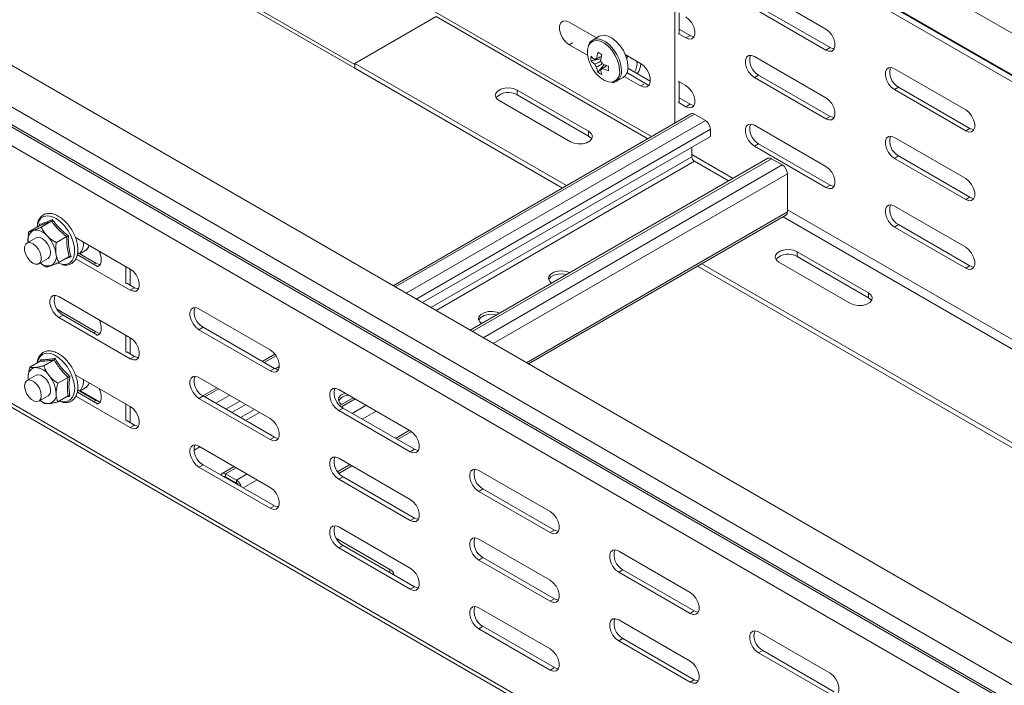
# Model space of a CAD drawing. Header units: millimetres. Extents: x -6 to 5206, y -8403 to -276.
# Tile 17 of 65: x 2091 to 2340, y -7291 to -7123. Entities that reach past the tile are written whole.
import ezdxf

# ---------------------------------------------------------------- set-up
doc = ezdxf.new("R2010")
doc.units = ezdxf.units.MM

msp = doc.modelspace()

# ---------------------------------------------------------------- linework, layer by layer
at = {"color": 7, "linetype": 'Continuous', "lineweight": 15}
for p, q in [((2583.27, -7265.95), (2196.49, -7042.66)), ((2191.94, -7050.54), (2578.73, -7273.83)), ((2582.83, -7276.38), (2196.05, -7053.09)), ((2583.08, -7276.53), (2196.29, -7053.25)), ((2583.95, -7278.56), (2197.16, -7055.27)), ((2067.94, -7073.13), (2175.6, -7135.28)), ((2068.79, -7072.64), (2175.6, -7134.3)), ((2250.49, -7152.55), (2115, -7074.34)), ((2256.42, -7093.11), (2256.42, -7149.13)), ((2294.57, -7125.38), (2276.54, -7114.97)), ((2449.88, -7342.95), (2063.09, -7119.67)), ((2257.48, -7121.32), (2257.48, -7126.38)), ((2276.54, -7120.27), (2294.57, -7130.68)), ((2295.63, -7130.07), (2277.6, -7119.66)), ((2175.6, -7134.06), (2196.1, -7122.22)), ((2236.63, -7127.61), (2229.73, -7123.63)), ((2257.27, -7126.5), (2259.21, -7127.62)), ((2260.27, -7127.01), (2257.48, -7125.4)), ((2445.13, -7350.7), (2058.34, -7127.41)), ((2237.33, -7127.21), (2235.69, -7128.16)), ((2260.27, -7127.01), (2259.21, -7127.62)), ((2229.73, -7129.34), (2234.36, -7132.01)), ((2295.63, -7130.07), (2294.57, -7130.68)), ((2444.76, -7355.54), (2057.97, -7132.25)), ((2445, -7355.1), (2058.21, -7131.82)), ((2229.06, -7164.92), (2175.6, -7134.06)), ((2175.6, -7135.28), (2175.6, -7134.06)), ((2235.26, -7133.39), (2237.73, -7132.91)), ((2247.76, -7134.04), (2243.9, -7131.81)), ((2294.57, -7142.73), (2276.54, -7132.32)), ((2443.64, -7359.62), (2056.8, -7136.3)), ((2175.6, -7135.28), (2175.6, -7134.3)), ((2228, -7165.54), (2175.6, -7135.28)), ((2236.94, -7136.3), (2238.6, -7134.4)), ((2237.66, -7135.62), (2237.92, -7135.44)), ((2244.32, -7136.38), (2249.88, -7139.59)), ((2250.22, -7138.56), (2244.56, -7135.29)), ((2329.92, -7145.79), (2311.89, -7135.38)), ((2241.69, -7138.55), (2243.33, -7137.6)), ((2243.65, -7137.38), (2247.76, -7139.75)), ((2259.21, -7139.67), (2257.27, -7138.55)), ((2257.48, -7138.67), (2257.48, -7143.73)), ((2277.6, -7137.01), (2276.54, -7137.63)), ((2276.54, -7137.63), (2294.57, -7148.03)), ((2295.63, -7147.42), (2277.6, -7137.01)), ((2216.61, -7140.79), (2234.64, -7151.2)), ((2216.61, -7142.02), (2216.61, -7140.79)), ((2312.95, -7140.07), (2311.89, -7140.68)), ((2311.89, -7140.68), (2329.92, -7151.09)), ((2330.98, -7150.48), (2312.95, -7140.07)), ((2230.05, -7153.86), (2212.01, -7143.45)), ((2234.64, -7152.43), (2216.61, -7142.02)), ((2257.27, -7143.85), (2259.21, -7144.98)), ((2260.27, -7144.36), (2257.48, -7142.75)), ((2260.27, -7144.36), (2259.21, -7144.98)), ((2260.47, -7146.79), (2185.28, -7190.2)), ((2264.13, -7148.47), (2261.37, -7146.88)), ((2295.63, -7147.42), (2294.57, -7148.03)), ((2234.64, -7152.43), (2234.64, -7151.2)), ((2265.4, -7152.48), (2265.4, -7150.68)), ((2294.57, -7160.08), (2276.54, -7149.67)), ((2330.98, -7150.48), (2329.92, -7151.09)), ((2265.4, -7152.48), (2192.66, -7194.47)), ((2329.92, -7163.14), (2311.89, -7152.73)), ((2260.73, -7155.17), (2260.73, -7157.65)), ((2277.6, -7154.36), (2276.54, -7154.98)), ((2276.54, -7154.98), (2294.57, -7165.39)), ((2295.63, -7164.77), (2277.6, -7154.36)), ((2279.92, -7158.02), (2204.72, -7201.43)), ((2261.37, -7158.75), (2270.01, -7163.74)), ((2283.57, -7159.7), (2280.82, -7158.11)), ((2312.95, -7157.42), (2311.89, -7158.04)), ((2311.89, -7158.04), (2329.92, -7168.44)), ((2330.98, -7167.83), (2312.95, -7157.42)), ((2284.85, -7171.57), (2284.85, -7161.9)), ((2295.63, -7164.77), (2294.57, -7165.39)), ((2330.98, -7167.83), (2329.92, -7168.44)), ((2329.92, -7180.49), (2311.89, -7170.08)), ((2098.96, -7173.91), (2096.36, -7175.41)), ((2219.45, -7209.93), (2284.47, -7172.4)), ((2095.79, -7175.06), (2093.19, -7176.56)), ((2095.87, -7174.98), (2095.87, -7174.71)), ((2312.95, -7174.77), (2311.89, -7175.39)), ((2311.89, -7175.39), (2329.92, -7185.8)), ((2330.98, -7185.18), (2312.95, -7174.77)), ((2095.08, -7178.09), (2092.75, -7179.44)), ((2102.78, -7177.79), (2100.17, -7179.3)), ((2104.97, -7177.98), (2118.85, -7185.99)), ((2106.08, -7182.13), (2107.37, -7181.38)), ((2095.75, -7184.63), (2098.08, -7183.29)), ((2103.42, -7182.82), (2100.82, -7184.32)), ((2118.85, -7191.3), (2105.11, -7183.37)), ((2105.46, -7182.35), (2110.58, -7185.3)), ((2105.54, -7181.82), (2110.16, -7184.48)), ((2287.32, -7181.61), (2305.35, -7192.02)), ((2287.32, -7182.84), (2287.32, -7181.61)), ((2305.35, -7193.25), (2287.32, -7182.84)), ((2100.66, -7184.49), (2101.24, -7184.7)), ((2117.76, -7185.36), (2117.76, -7189.69)), ((2118.82, -7185.97), (2118.82, -7190.06)), ((2436.6, -7285.96), (2262.18, -7185.27)), ((2437.66, -7285.34), (2263.24, -7184.65)), ((2300.76, -7194.68), (2282.72, -7184.27)), ((2330.98, -7185.18), (2329.92, -7185.8)), ((2117.97, -7189.57), (2119.91, -7190.69)), ((2118.85, -7191.3), (2119.91, -7190.69)), ((2100.82, -7192.94), (2118.85, -7203.35)), ((2305.35, -7193.25), (2305.35, -7192.02)), ((2100.46, -7196.24), (2110.16, -7201.84)), ((2136.18, -7195.99), (2154.21, -7206.4)), ((2100.82, -7198.24), (2101.88, -7197.63)), ((2118.85, -7208.65), (2100.82, -7198.24)), ((2101.88, -7197.63), (2110.58, -7202.65)), ((2136.18, -7201.3), (2137.24, -7200.69)), ((2154.21, -7211.71), (2136.18, -7201.3)), ((2137.24, -7200.69), (2155.27, -7211.1)), ((2443.59, -7424.7), (2056.8, -7201.41)), ((2057.43, -7202.79), (2444.21, -7426.07)), ((2117.76, -7202.71), (2117.76, -7207.04)), ((2118.82, -7203.32), (2118.82, -7207.41)), ((2117.97, -7206.92), (2119.91, -7208.04)), ((2118.85, -7208.65), (2119.91, -7208.04)), ((2155.38, -7207.46), (2152.17, -7209.31)), ((2096.07, -7209.24), (2093.47, -7210.75)), ((2096.12, -7209.2), (2096.16, -7208.87)), ((2099.61, -7208.93), (2097, -7210.43)), ((2154.21, -7211.71), (2155.27, -7211.1)), ((2095.08, -7212.79), (2092.75, -7214.14)), ((2093.09, -7213.94), (2093.04, -7213.35)), ((2103.14, -7213.33), (2100.54, -7214.83)), ((2104.96, -7212.68), (2118.85, -7220.7)), ((2136.18, -7213.35), (2154.21, -7223.76)), ((2106.08, -7216.83), (2107.37, -7216.09)), ((2107.37, -7216.09), (2107.3, -7216.13)), ((2108.46, -7214.69), (2108.34, -7214.93)), ((2140.68, -7215.95), (2137.15, -7217.99)), ((2095.75, -7219.34), (2098.08, -7217.99)), ((2103.14, -7218.04), (2100.54, -7219.54)), ((2118.85, -7226), (2105.11, -7218.07)), ((2105.48, -7217.06), (2110.58, -7220)), ((2105.54, -7216.52), (2110.16, -7219.19)), ((2111.15, -7219.52), (2106.29, -7216.71)), ((2136.18, -7218.65), (2137.24, -7218.04)), ((2154.21, -7229.06), (2136.18, -7218.65)), ((2137.24, -7218.04), (2155.27, -7228.45)), ((2171.53, -7216.41), (2189.56, -7226.81)), ((2175.15, -7218.5), (2171.77, -7220.45)), ((2097, -7219.86), (2096.06, -7219.15)), ((2117.76, -7220.06), (2117.76, -7224.39)), ((2118.82, -7220.68), (2118.82, -7224.76)), ((2148.07, -7220.21), (2144.53, -7222.25)), ((2171.53, -7221.71), (2172.59, -7221.1)), ((2172.59, -7221.1), (2190.62, -7231.51)), ((2189.56, -7232.12), (2171.53, -7221.71)), ((2117.97, -7224.27), (2119.91, -7225.39)), ((2118.85, -7226), (2119.91, -7225.39)), ((2154.21, -7229.06), (2155.27, -7228.45)), ((2186.35, -7229.04), (2189.87, -7227.01)), ((2136.18, -7230.7), (2154.21, -7241.11)), ((2189.56, -7232.12), (2190.62, -7231.51)), ((2136.18, -7236.01), (2137.24, -7235.39)), ((2154.21, -7246.41), (2136.18, -7236.01)), ((2137.24, -7235.39), (2155.27, -7245.8)), ((2145.1, -7235.85), (2142.03, -7237.62)), ((2171.53, -7233.76), (2189.56, -7244.17)), ((2171.56, -7237.58), (2174.86, -7235.68)), ((2142.93, -7237.71), (2142.93, -7238.44)), ((2145.69, -7239.3), (2142.93, -7237.71)), ((2145.69, -7240.03), (2142.93, -7238.44)), ((2171.53, -7239.06), (2172.59, -7238.45)), ((2172.59, -7238.45), (2190.62, -7248.86)), ((2206.89, -7236.82), (2224.92, -7247.22)), ((2144.49, -7239.34), (2144.28, -7239.46)), ((2145.69, -7240.03), (2145.69, -7239.3)), ((2189.56, -7249.47), (2171.53, -7239.06)), ((2206.89, -7242.12), (2207.95, -7241.51)), ((2224.92, -7252.53), (2206.89, -7242.12)), ((2207.95, -7241.51), (2225.98, -7251.92)), ((2154.21, -7246.41), (2155.27, -7245.8)), ((2189.56, -7249.47), (2190.62, -7248.86)), ((2171.53, -7251.11), (2189.56, -7261.52)), ((2224.92, -7252.53), (2225.98, -7251.92)), ((2184.44, -7261.83), (2170.94, -7254.03)), ((2171.53, -7256.42), (2172.59, -7255.8)), ((2172.59, -7255.8), (2190.62, -7266.21)), ((2206.89, -7254.17), (2224.92, -7264.58)), ((2189.56, -7266.82), (2171.53, -7256.42)), ((2242.24, -7257.23), (2260.27, -7267.63)), ((2206.89, -7259.47), (2207.95, -7258.86)), ((2224.92, -7269.88), (2206.89, -7259.47)), ((2207.95, -7258.86), (2225.98, -7269.27)), ((2242.24, -7262.53), (2243.3, -7261.92)), ((2260.27, -7272.94), (2242.24, -7262.53)), ((2243.3, -7261.92), (2261.33, -7272.33)), ((2189.56, -7266.82), (2190.62, -7266.21)), ((2224.92, -7269.88), (2225.98, -7269.27)), ((2206.89, -7271.52), (2224.92, -7281.93)), ((2260.27, -7272.94), (2261.33, -7272.33)), ((2242.24, -7274.58), (2260.27, -7284.99)), ((2206.89, -7276.83), (2207.95, -7276.21)), ((2224.92, -7287.24), (2206.89, -7276.83)), ((2207.95, -7276.21), (2225.98, -7286.62)), ((2277.6, -7277.64), (2295.63, -7288.04)), ((2242.24, -7279.88), (2243.3, -7279.27)), ((2260.27, -7290.29), (2242.24, -7279.88)), ((2243.3, -7279.27), (2261.33, -7289.68)), ((2277.6, -7282.94), (2278.66, -7282.33)), ((2295.63, -7293.35), (2277.6, -7282.94)), ((2278.66, -7282.33), (2296.69, -7292.74)), ((2224.92, -7287.24), (2225.98, -7286.62)), ((2260.27, -7290.29), (2261.33, -7289.68))]:
    msp.add_line(p, q, dxfattribs=at)
at = {"color": 8, "linetype": 'Continuous', "lineweight": 15}
for p, q in [((2249.57, -7153.09), (2196.1, -7122.22)), ((2230.58, -7128.85), (2229.73, -7129.34)), ((2248.61, -7139.26), (2247.76, -7139.75)), ((2261.37, -7146.88), (2185.8, -7190.51)), ((2264.13, -7148.47), (2188.56, -7192.1)), ((2265.4, -7150.68), (2191.11, -7193.57)), ((2260.73, -7157.65), (2194.81, -7195.71)), ((2261.37, -7158.75), (2196.09, -7196.44)), ((2280.82, -7158.11), (2205.25, -7201.73)), ((2271.14, -7163.09), (2260.73, -7157.08)), ((2283.57, -7159.7), (2208.01, -7203.32)), ((2284.85, -7161.9), (2210.55, -7204.79)), ((2460.29, -7272.28), (2284.85, -7171)), ((2284.85, -7171.57), (2218.93, -7209.63)), ((2458.17, -7273.51), (2283.75, -7172.82)), ((2110.16, -7184.48), (2109.66, -7184.77)), ((2110.16, -7201.84), (2109.66, -7202.12)), ((2155.69, -7207.89), (2152.7, -7209.62)), ((2156.5, -7210.61), (2155.47, -7211.2)), ((2141.21, -7216.25), (2137.67, -7218.29)), ((2143.97, -7217.84), (2140.43, -7219.88)), ((2110.16, -7219.19), (2109.66, -7219.47)), ((2146.51, -7219.31), (2142.97, -7221.35)), ((2175.68, -7218.8), (2172.18, -7220.82)), ((2178.44, -7220.39), (2174.9, -7222.43)), ((2150.22, -7221.45), (2146.68, -7223.49)), ((2151.49, -7222.19), (2147.95, -7224.23)), ((2180.98, -7221.86), (2177.45, -7223.9)), ((2189.36, -7226.7), (2185.82, -7228.74)), ((2136.46, -7230.86), (2134.96, -7231.73)), ((2145.62, -7236.15), (2142.93, -7237.71)), ((2174.33, -7235.37), (2171.24, -7237.16)), ((2142.93, -7238.44), (2142.72, -7238.56)), ((2148.38, -7237.74), (2145.69, -7239.3)), ((2150.93, -7239.21), (2147.39, -7241.26)), ((2156.43, -7245.7), (2155.84, -7246.05)), ((2184.44, -7262.64), (2184.44, -7261.83))]:
    msp.add_line(p, q, dxfattribs=at)
at = {"color": 7, "linetype": 'Continuous', "lineweight": 15, "flags": 128}
for points in [[(2229.73, -7123.63), (2228.88, -7123.31), (2228.14, -7123.38), (2227.58, -7123.82), (2227.29, -7124.58), (2227.29, -7125.57), (2227.58, -7126.68), (2228.14, -7127.75), (2228.88, -7128.68), (2229.73, -7129.34)], [(2259.21, -7127.62), (2260, -7127.92), (2260.69, -7127.86), (2261.2, -7127.45), (2261.48, -7126.74), (2261.48, -7125.82), (2261.2, -7124.79), (2260.69, -7123.79), (2260, -7122.93), (2259.21, -7122.32)], [(2294.57, -7130.68), (2295.35, -7130.98), (2296.05, -7130.92), (2296.56, -7130.51), (2296.83, -7129.8), (2296.83, -7128.88), (2296.56, -7127.85), (2296.05, -7126.85), (2295.35, -7125.99), (2294.57, -7125.38)], [(2244.58, -7134.85), (2244.44, -7133.56), (2244.05, -7132.19), (2243.43, -7130.83), (2242.61, -7129.58), (2241.64, -7128.5), (2240.6, -7127.67), (2239.54, -7127.13), (2238.53, -7126.93), (2237.63, -7127.07), (2237.33, -7127.21)], [(2261.28, -7127.33), (2261.06, -7127.31), (2260.27, -7127.01)], [(2234.64, -7129.49), (2234.58, -7129.61), (2234.33, -7130.6), (2234.33, -7131.79), (2234.58, -7133.08), (2235.08, -7134.4), (2235.78, -7135.66), (2236.64, -7136.79), (2237.61, -7137.72), (2238.63, -7138.38), (2239.64, -7138.74), (2240.32, -7138.8)], [(2296.63, -7130.38), (2296.42, -7130.36), (2295.63, -7130.07)], [(2244.33, -7132.05), (2244.36, -7132.42), (2244.32, -7133.01)], [(2247.76, -7139.75), (2248.6, -7140.07), (2249.35, -7140), (2249.9, -7139.56), (2250.2, -7138.8), (2250.2, -7137.8), (2249.9, -7136.7), (2249.35, -7135.62), (2248.6, -7134.7), (2247.76, -7134.04)], [(2276.54, -7132.32), (2275.75, -7132.02), (2275.06, -7132.09), (2274.55, -7132.5), (2274.27, -7133.2), (2274.27, -7134.13), (2274.55, -7135.15), (2275.06, -7136.15), (2275.75, -7137.01), (2276.54, -7137.63)], [(2311.89, -7135.38), (2311.11, -7135.08), (2310.42, -7135.14), (2309.9, -7135.55), (2309.63, -7136.26), (2309.63, -7137.18), (2309.9, -7138.21), (2310.42, -7139.21), (2311.11, -7140.07), (2311.89, -7140.68)], [(2241.69, -7138.55), (2241.78, -7138.49), (2241.84, -7138.45)], [(2212.01, -7143.45), (2211.37, -7142.91), (2211.07, -7142.28), (2211.17, -7141.63), (2211.65, -7141.04), (2212.45, -7140.58), (2213.47, -7140.31), (2214.6, -7140.25), (2215.69, -7140.42), (2216.61, -7140.79)], [(2259.21, -7144.98), (2260, -7145.27), (2260.69, -7145.21), (2261.2, -7144.8), (2261.48, -7144.09), (2261.48, -7143.17), (2261.2, -7142.14), (2260.69, -7141.14), (2260, -7140.28), (2259.21, -7139.67)], [(2294.57, -7148.03), (2295.35, -7148.33), (2296.05, -7148.27), (2296.56, -7147.86), (2296.83, -7147.15), (2296.83, -7146.23), (2296.56, -7145.2), (2296.05, -7144.2), (2295.35, -7143.34), (2294.57, -7142.73)], [(2261.28, -7144.68), (2261.06, -7144.66), (2260.27, -7144.36)], [(2329.92, -7151.09), (2330.71, -7151.39), (2331.4, -7151.33), (2331.91, -7150.92), (2332.19, -7150.21), (2332.19, -7149.29), (2331.91, -7148.26), (2331.4, -7147.26), (2330.71, -7146.4), (2329.92, -7145.79)], [(2296.63, -7147.74), (2296.42, -7147.72), (2295.63, -7147.42)], [(2234.64, -7151.2), (2235.29, -7151.74), (2235.58, -7152.37), (2235.48, -7153.02), (2235.01, -7153.61), (2234.21, -7154.07), (2233.18, -7154.34), (2232.06, -7154.4), (2230.97, -7154.23), (2230.05, -7153.86)], [(2276.54, -7149.67), (2275.75, -7149.38), (2275.06, -7149.44), (2274.55, -7149.85), (2274.27, -7150.56), (2274.27, -7151.48), (2274.55, -7152.5), (2275.06, -7153.5), (2275.75, -7154.36), (2276.54, -7154.98)], [(2331.99, -7150.79), (2331.77, -7150.77), (2330.98, -7150.48)], [(2235.42, -7153.14), (2235.29, -7152.96), (2234.64, -7152.43)], [(2311.89, -7152.73), (2311.11, -7152.43), (2310.42, -7152.5), (2309.9, -7152.91), (2309.63, -7153.61), (2309.63, -7154.54), (2309.9, -7155.56), (2310.42, -7156.56), (2311.11, -7157.42), (2311.89, -7158.04)], [(2294.57, -7165.39), (2295.35, -7165.68), (2296.05, -7165.62), (2296.56, -7165.21), (2296.83, -7164.5), (2296.83, -7163.58), (2296.56, -7162.55), (2296.05, -7161.55), (2295.35, -7160.69), (2294.57, -7160.08)], [(2329.92, -7168.44), (2330.71, -7168.74), (2331.4, -7168.68), (2331.91, -7168.27), (2332.19, -7167.56), (2332.19, -7166.64), (2331.91, -7165.61), (2331.4, -7164.61), (2330.71, -7163.75), (2329.92, -7163.14)], [(2296.63, -7165.09), (2296.42, -7165.07), (2295.63, -7164.77)], [(2331.99, -7168.15), (2331.77, -7168.13), (2330.98, -7167.83)], [(2311.89, -7170.08), (2311.11, -7169.79), (2310.42, -7169.85), (2309.9, -7170.26), (2309.63, -7170.97), (2309.63, -7171.89), (2309.9, -7172.91), (2310.42, -7173.91), (2311.11, -7174.77), (2311.89, -7175.39)], [(2095.38, -7174.92), (2095.37, -7174.95), (2095.32, -7175.33)], [(2098.67, -7181.51), (2098.43, -7180.57), (2097.97, -7179.64), (2097.33, -7178.84), (2096.61, -7178.26), (2095.88, -7177.97), (2095.24, -7178.01), (2095.08, -7178.09)], [(2092.15, -7181.21), (2092.16, -7180.37), (2092.42, -7179.73), (2092.91, -7179.36), (2093.55, -7179.32), (2094.28, -7179.6), (2095, -7180.18), (2095.63, -7180.98), (2096.1, -7181.91), (2096.34, -7182.86), (2096.33, -7183.7), (2096.07, -7184.34), (2095.58, -7184.71), (2094.94, -7184.75), (2094.21, -7184.47), (2093.49, -7183.89), (2092.86, -7183.09), (2092.39, -7182.16), (2092.15, -7181.21)], [(2282.72, -7184.27), (2282.08, -7183.73), (2281.79, -7183.1), (2281.88, -7182.46), (2282.36, -7181.86), (2283.16, -7181.4), (2284.18, -7181.13), (2285.31, -7181.07), (2286.4, -7181.24), (2287.32, -7181.61)], [(2329.92, -7185.8), (2330.71, -7186.09), (2331.4, -7186.03), (2331.91, -7185.62), (2332.19, -7184.91), (2332.19, -7183.99), (2331.91, -7182.96), (2331.4, -7181.96), (2330.71, -7181.1), (2329.92, -7180.49)], [(2110.37, -7185.42), (2110.69, -7185.35), (2111.24, -7184.91), (2111.53, -7184.14), (2111.53, -7183.15), (2111.24, -7182.05), (2110.96, -7181.44)], [(2110.16, -7184.48), (2111, -7184.8), (2111.29, -7184.82)], [(2118.85, -7185.99), (2119.64, -7186.61), (2120.33, -7187.47), (2120.84, -7188.47), (2121.12, -7189.49), (2121.12, -7190.41), (2120.84, -7191.12), (2120.33, -7191.53), (2119.64, -7191.6), (2118.85, -7191.3)], [(2331.99, -7185.5), (2331.77, -7185.48), (2330.98, -7185.18)], [(2229.87, -7186.91), (2229.12, -7186.63), (2228.03, -7186.46), (2226.91, -7186.52), (2225.88, -7186.79), (2225.08, -7187.25), (2224.61, -7187.84), (2224.51, -7188.49), (2224.8, -7189.12), (2225.29, -7189.56)], [(2229.1, -7187.36), (2228.03, -7187.19), (2226.91, -7187.25), (2225.88, -7187.53), (2225.08, -7187.99), (2224.61, -7188.58), (2224.56, -7188.7)], [(2119.91, -7190.69), (2120.7, -7190.98), (2120.92, -7191)], [(2100.82, -7198.24), (2100.04, -7197.63), (2099.34, -7196.77), (2098.83, -7195.77), (2098.56, -7194.74), (2098.56, -7193.82), (2098.83, -7193.11), (2099.34, -7192.7), (2100.04, -7192.64), (2100.82, -7192.94)], [(2305.35, -7192.02), (2306, -7192.56), (2306.29, -7193.19), (2306.19, -7193.84), (2305.72, -7194.43), (2304.92, -7194.89), (2303.9, -7195.16), (2302.77, -7195.22), (2301.68, -7195.05), (2300.76, -7194.68)], [(2306.13, -7193.96), (2306, -7193.78), (2305.35, -7193.25)], [(2136.18, -7201.3), (2135.39, -7200.69), (2134.7, -7199.83), (2134.19, -7198.83), (2133.91, -7197.8), (2133.91, -7196.88), (2134.19, -7196.17), (2134.7, -7195.76), (2135.39, -7195.7), (2136.18, -7195.99)], [(2110.37, -7202.78), (2110.69, -7202.7), (2111.24, -7202.26), (2111.53, -7201.49), (2111.53, -7200.5), (2111.24, -7199.4), (2110.96, -7198.79)], [(2212.19, -7197.11), (2211.44, -7196.83), (2210.35, -7196.67), (2209.23, -7196.72), (2208.21, -7197), (2207.41, -7197.46), (2206.93, -7198.05), (2206.83, -7198.7), (2207.12, -7199.33), (2207.61, -7199.76)], [(2211.42, -7197.56), (2210.35, -7197.4), (2209.23, -7197.46), (2208.21, -7197.73), (2207.41, -7198.19), (2206.93, -7198.78), (2206.88, -7198.9)], [(2110.16, -7201.84), (2111, -7202.15), (2111.29, -7202.17)], [(2118.85, -7203.35), (2119.64, -7203.96), (2120.33, -7204.82), (2120.84, -7205.82), (2121.12, -7206.84), (2121.12, -7207.77), (2120.84, -7208.47), (2120.33, -7208.88), (2119.64, -7208.95), (2118.85, -7208.65)], [(2119.91, -7208.04), (2120.7, -7208.33), (2120.92, -7208.35)], [(2154.21, -7206.4), (2154.99, -7207.02), (2155.69, -7207.88), (2156.2, -7208.88), (2156.47, -7209.9), (2156.47, -7210.83), (2156.2, -7211.53), (2155.69, -7211.94), (2154.99, -7212.01), (2154.21, -7211.71)], [(2155.27, -7211.1), (2156.05, -7211.39), (2156.27, -7211.41)], [(2093.08, -7213.95), (2093.07, -7213.9), (2093.04, -7213.35)], [(2098.7, -7216.62), (2098.57, -7215.7), (2098.2, -7214.75), (2097.64, -7213.88), (2096.95, -7213.19), (2096.21, -7212.77), (2095.52, -7212.66), (2095.08, -7212.79)], [(2136.18, -7218.65), (2135.39, -7218.04), (2134.7, -7217.18), (2134.19, -7216.18), (2133.91, -7215.15), (2133.91, -7214.23), (2134.19, -7213.52), (2134.7, -7213.11), (2135.39, -7213.05), (2136.18, -7213.35)], [(2092.12, -7215.51), (2092.25, -7214.75), (2092.62, -7214.23), (2093.18, -7214), (2093.88, -7214.11), (2094.61, -7214.54), (2095.31, -7215.23), (2095.87, -7216.1), (2096.24, -7217.05), (2096.37, -7217.96), (2096.24, -7218.73), (2095.87, -7219.25), (2095.31, -7219.47), (2094.61, -7219.36), (2093.88, -7218.94), (2093.18, -7218.25), (2092.62, -7217.37), (2092.25, -7216.42), (2092.12, -7215.51)], [(2110.37, -7220.13), (2110.69, -7220.05), (2111.24, -7219.61), (2111.53, -7218.85), (2111.53, -7217.85), (2111.24, -7216.75), (2110.96, -7216.14)], [(2171.53, -7221.71), (2170.75, -7221.1), (2170.05, -7220.24), (2169.54, -7219.24), (2169.27, -7218.21), (2169.27, -7217.29), (2169.54, -7216.58), (2170.05, -7216.17), (2170.75, -7216.11), (2171.53, -7216.41)], [(2173.11, -7217.31), (2172.85, -7217.41), (2172.05, -7217.87), (2171.57, -7218.46), (2171.48, -7219.11), (2171.77, -7219.74), (2172.25, -7220.17)], [(2110.16, -7219.19), (2111, -7219.5), (2111.29, -7219.52)], [(2118.85, -7220.7), (2119.64, -7221.31), (2120.33, -7222.17), (2120.84, -7223.17), (2121.12, -7224.2), (2121.12, -7225.12), (2120.84, -7225.83), (2120.33, -7226.24), (2119.64, -7226.3), (2118.85, -7226)], [(2119.91, -7225.39), (2120.7, -7225.69), (2120.92, -7225.71)], [(2154.21, -7223.76), (2154.99, -7224.37), (2155.69, -7225.23), (2156.2, -7226.23), (2156.47, -7227.26), (2156.47, -7228.18), (2156.2, -7228.89), (2155.69, -7229.3), (2154.99, -7229.36), (2154.21, -7229.06)], [(2155.27, -7228.45), (2156.05, -7228.74), (2156.27, -7228.76)], [(2189.56, -7226.81), (2190.35, -7227.43), (2191.04, -7228.29), (2191.55, -7229.29), (2191.83, -7230.31), (2191.83, -7231.24), (2191.55, -7231.94), (2191.04, -7232.35), (2190.35, -7232.42), (2189.56, -7232.12)], [(2136.18, -7236.01), (2135.39, -7235.39), (2134.7, -7234.53), (2134.19, -7233.53), (2133.91, -7232.51), (2133.91, -7231.58), (2134.19, -7230.88), (2134.7, -7230.47), (2135.39, -7230.4), (2136.18, -7230.7)], [(2171.53, -7239.06), (2170.75, -7238.45), (2170.05, -7237.59), (2169.54, -7236.59), (2169.27, -7235.56), (2169.27, -7234.64), (2169.54, -7233.93), (2170.05, -7233.52), (2170.75, -7233.46), (2171.53, -7233.76)], [(2190.62, -7231.51), (2191.41, -7231.8), (2191.63, -7231.82)], [(2142.93, -7237.71), (2142.68, -7237.59), (2142.44, -7237.54), (2142.22, -7237.55), (2142.03, -7237.62), (2141.87, -7237.75), (2141.75, -7237.94), (2141.73, -7237.99)], [(2206.89, -7242.12), (2206.1, -7241.51), (2205.41, -7240.65), (2204.9, -7239.65), (2204.62, -7238.62), (2204.62, -7237.7), (2204.9, -7236.99), (2205.41, -7236.58), (2206.1, -7236.52), (2206.89, -7236.82)], [(2154.21, -7241.11), (2154.99, -7241.72), (2155.69, -7242.58), (2156.2, -7243.58), (2156.47, -7244.61), (2156.47, -7245.53), (2156.2, -7246.24), (2155.69, -7246.65), (2154.99, -7246.71), (2154.21, -7246.41)], [(2155.27, -7245.8), (2156.05, -7246.1), (2156.27, -7246.12)], [(2189.56, -7244.17), (2190.35, -7244.78), (2191.04, -7245.64), (2191.55, -7246.64), (2191.83, -7247.67), (2191.83, -7248.59), (2191.55, -7249.3), (2191.04, -7249.71), (2190.35, -7249.77), (2189.56, -7249.47)], [(2224.92, -7247.22), (2225.7, -7247.84), (2226.4, -7248.7), (2226.91, -7249.7), (2227.18, -7250.72), (2227.18, -7251.65), (2226.91, -7252.35), (2226.4, -7252.76), (2225.7, -7252.83), (2224.92, -7252.53)], [(2171.53, -7256.42), (2170.75, -7255.8), (2170.05, -7254.94), (2169.54, -7253.94), (2169.27, -7252.92), (2169.27, -7251.99), (2169.54, -7251.29), (2170.05, -7250.88), (2170.75, -7250.81), (2171.53, -7251.11)], [(2190.62, -7248.86), (2191.41, -7249.15), (2191.63, -7249.17)], [(2225.98, -7251.92), (2226.77, -7252.21), (2226.98, -7252.23)], [(2206.89, -7259.47), (2206.1, -7258.86), (2205.41, -7258), (2204.9, -7257), (2204.62, -7255.97), (2204.62, -7255.05), (2204.9, -7254.34), (2205.41, -7253.93), (2206.1, -7253.87), (2206.89, -7254.17)], [(2242.24, -7262.53), (2241.46, -7261.92), (2240.77, -7261.06), (2240.25, -7260.06), (2239.98, -7259.03), (2239.98, -7258.11), (2240.25, -7257.4), (2240.77, -7256.99), (2241.46, -7256.93), (2242.24, -7257.23)], [(2189.56, -7261.52), (2190.35, -7262.13), (2191.04, -7262.99), (2191.55, -7263.99), (2191.83, -7265.02), (2191.83, -7265.94), (2191.55, -7266.65), (2191.04, -7267.06), (2190.35, -7267.12), (2189.56, -7266.82)], [(2224.92, -7264.58), (2225.7, -7265.19), (2226.4, -7266.05), (2226.91, -7267.05), (2227.18, -7268.08), (2227.18, -7269), (2226.91, -7269.71), (2226.4, -7270.12), (2225.7, -7270.18), (2224.92, -7269.88)], [(2190.62, -7266.21), (2191.41, -7266.51), (2191.63, -7266.53)], [(2260.27, -7267.63), (2261.06, -7268.25), (2261.75, -7269.11), (2262.26, -7270.11), (2262.54, -7271.13), (2262.54, -7272.06), (2262.26, -7272.76), (2261.75, -7273.17), (2261.06, -7273.24), (2260.27, -7272.94)], [(2225.98, -7269.27), (2226.77, -7269.56), (2226.98, -7269.58)], [(2206.89, -7276.83), (2206.1, -7276.21), (2205.41, -7275.35), (2204.9, -7274.35), (2204.62, -7273.33), (2204.62, -7272.4), (2204.9, -7271.7), (2205.41, -7271.29), (2206.1, -7271.22), (2206.89, -7271.52)], [(2261.33, -7272.33), (2262.12, -7272.62), (2262.34, -7272.64)], [(2242.24, -7279.88), (2241.46, -7279.27), (2240.77, -7278.41), (2240.25, -7277.41), (2239.98, -7276.39), (2239.98, -7275.46), (2240.25, -7274.75), (2240.77, -7274.35), (2241.46, -7274.28), (2242.24, -7274.58)], [(2277.6, -7282.94), (2276.81, -7282.33), (2276.12, -7281.47), (2275.61, -7280.47), (2275.33, -7279.44), (2275.33, -7278.52), (2275.61, -7277.81), (2276.12, -7277.4), (2276.81, -7277.34), (2277.6, -7277.64)], [(2224.92, -7281.93), (2225.7, -7282.54), (2226.4, -7283.4), (2226.91, -7284.4), (2227.18, -7285.43), (2227.18, -7286.35), (2226.91, -7287.06), (2226.4, -7287.47), (2225.7, -7287.53), (2224.92, -7287.24)], [(2260.27, -7284.99), (2261.06, -7285.6), (2261.75, -7286.46), (2262.26, -7287.46), (2262.54, -7288.49), (2262.54, -7289.41), (2262.26, -7290.12), (2261.75, -7290.53), (2261.06, -7290.59), (2260.27, -7290.29)], [(2225.98, -7286.62), (2226.77, -7286.92), (2226.98, -7286.94)], [(2295.63, -7288.04), (2296.42, -7288.66), (2297.11, -7289.52), (2297.62, -7290.52), (2297.89, -7291.54), (2297.89, -7292.47), (2297.62, -7293.17), (2297.11, -7293.58), (2296.42, -7293.65), (2295.63, -7293.35)], [(2261.33, -7289.68), (2262.12, -7289.98), (2262.34, -7289.99)]]:
    msp.add_lwpolyline(points, dxfattribs=at)
at = {"color": 8, "linetype": 'Continuous', "lineweight": 15, "flags": 128}
for points in [[(2242.46, -7135.89), (2242.33, -7134.64), (2241.95, -7133.33), (2241.35, -7132.02), (2240.56, -7130.82), (2239.64, -7129.78), (2238.63, -7128.98), (2237.61, -7128.46), (2236.64, -7128.26), (2235.78, -7128.4), (2235.08, -7128.86), (2234.64, -7129.49)], [(2242.93, -7135.8), (2242.8, -7134.51), (2242.41, -7133.14), (2241.78, -7131.78), (2240.96, -7130.53), (2240, -7129.45), (2238.96, -7128.62), (2237.89, -7128.08), (2236.88, -7127.88), (2235.99, -7128.02), (2235.67, -7128.17)], [(2104.74, -7180.53), (2104.44, -7179.13), (2103.9, -7177.7), (2103.16, -7176.33), (2102.24, -7175.09), (2101.21, -7174.04), (2100.12, -7173.24), (2099.02, -7172.73), (2097.97, -7172.55), (2097.04, -7172.69), (2096.27, -7173.16), (2095.71, -7173.93), (2095.38, -7174.92)], [(2101.24, -7184.7), (2101.6, -7184.78), (2102.6, -7184.8), (2103.45, -7184.49), (2104.13, -7183.86), (2104.58, -7182.96), (2104.79, -7181.83), (2104.74, -7180.53)], [(2104.8, -7216.14), (2104.67, -7214.8), (2104.29, -7213.38), (2103.69, -7211.96), (2102.88, -7210.62), (2101.93, -7209.43), (2100.87, -7208.46), (2099.77, -7207.75), (2098.68, -7207.34), (2097.67, -7207.26), (2096.78, -7207.51), (2096.07, -7208.08), (2095.57, -7208.93), (2095.37, -7209.65)], [(2100.95, -7219.31), (2101.93, -7219.52), (2102.88, -7219.44), (2103.69, -7219.02), (2104.29, -7218.31), (2104.67, -7217.33), (2104.8, -7216.14)]]:
    msp.add_lwpolyline(points, dxfattribs=at)
at = {"color": 7, "linetype": 'Continuous', "lineweight": 15}
for centre, radius, start, end in [((2249.2, -7134.26), 12.61, 166.2355, 173.6065), ((2247.82, -7113.58), 20.75, 238.4019, 241.6035), ((2242.19, -7132.81), 6.96, 175.2207, 184.7793), ((2240.12, -7127.9), 6.51, 221.6653, 233.1259), ((2240.12, -7129.06), 6.51, 221.6653, 233.1259), ((2236.67, -7133.38), 0.53, 91.1081, 148.9026), ((2250.2, -7134.84), 12.61, 166.2355, 173.6065), ((2235.69, -7135.09), 2.58, 20.0877, 39.9123), ((2279.64, -7133.24), 4.29, 163.3006, 241.539), ((2238.64, -7133.38), 2.58, 200.0877, 219.9123), ((2243.13, -7134.26), 6.51, 186.8767, 198.3365), ((2240.91, -7130.59), 6.96, 235.2231, 244.7822), ((2237.65, -7135.09), 0.53, 271.1081, 328.9026), ((2244.13, -7134.84), 6.51, 186.8767, 198.3365), ((2243.16, -7122.64), 12.61, 246.3961, 253.7666), ((2243.16, -7123.8), 12.61, 246.3961, 253.7666), ((2260.37, -7135.33), 20.75, 178.3989, 181.6011), ((2241.71, -7135.21), 2.89, 304.2034, 7.1087), ((2315, -7136.3), 4.29, 163.3006, 241.539), ((2214.36, -7145.68), 4.29, 58.4652, 136.6873), ((2260.84, -7147.62), 0.905, 54.3824, 114.3071), ((2262.64, -7150.8), 2.77, 2.6055, 57.3945), ((2279.64, -7150.59), 4.29, 163.3006, 241.539), ((2315, -7153.65), 4.29, 163.3006, 241.539), ((2262.12, -7157.59), 1.38, 182.6055, 237.3945), ((2280.29, -7158.84), 0.905, 54.3824, 114.3071), ((2282.08, -7162.03), 2.77, 2.6055, 57.3945), ((2315, -7171), 4.29, 163.3006, 241.539), ((2283.96, -7171.67), 0.887, 305.0133, 6.2988), ((2095.65, -7178.56), 2.67, 119.1101, 196.489), ((2094.97, -7179.79), 3.61, 37.3297, 99.8747), ((2092.04, -7183.29), 8.13, 8.7452, 44.4523), ((2103.33, -7179.65), 3.67, 317.7963, 8.1903), ((2097.06, -7181.96), 1.67, 307.4002, 15.6061), ((2097.51, -7182.81), 2.67, 299.1101, 16.489), ((2285.08, -7186.5), 4.29, 58.4652, 136.6873), ((2098.17, -7181.99), 3.22, 229.6048, 281.5505), ((2103.93, -7193.86), 4.29, 163.3006, 241.539), ((2139.28, -7196.92), 4.29, 163.3006, 241.539), ((2095.21, -7213), 2.2, 100.5468, 189.2519), ((2094.54, -7215.39), 4.56, 33.4349, 86.5705), ((2092.45, -7217.79), 7.67, 2.6393, 39.7721), ((2139.28, -7214.27), 4.29, 163.3006, 241.539), ((2103.63, -7214.44), 3.39, 315.5496, 10.437), ((2174.64, -7217.33), 4.29, 163.3006, 241.539), ((2097.28, -7216.8), 1.43, 303.7936, 7.5186), ((2097.94, -7217.79), 2.2, 280.5468, 9.2519), ((2174.02, -7220.69), 2.85, 89.8182, 150.9659), ((2098.34, -7216.38), 3.57, 230.8034, 270.1849), ((2139.28, -7231.62), 4.29, 163.3006, 241.539), ((2174.64, -7234.68), 4.29, 163.3006, 241.539), ((2142.67, -7238.78), 0.425, 52.4092, 119.4234), ((2209.99, -7237.74), 4.29, 163.3006, 241.539), ((2144.18, -7241.65), 2.79, 14.2094, 57.3079), ((2144.98, -7241.15), 1.32, 27.5991, 57.8277), ((2174.64, -7252.03), 4.29, 163.3006, 241.539), ((2209.99, -7255.09), 4.29, 163.3006, 241.539), ((2245.35, -7258.15), 4.29, 163.3006, 241.539), ((2183.85, -7263.26), 1.55, 3.7966, 67.5236), ((2209.99, -7272.44), 4.29, 163.3006, 241.539), ((2245.35, -7275.5), 4.29, 163.3006, 241.539), ((2280.7, -7278.56), 4.29, 163.3006, 241.539)]:
    msp.add_arc(centre, radius, start, end, dxfattribs=at)
at = {"color": 8, "linetype": 'Continuous', "lineweight": 15}
for centre, radius, start, end in [((2242.49, -7134.01), 4.38, 329.021, 6.611), ((2239.98, -7136.3), 2.52, 277.8744, 9.5227), ((2239.84, -7136.08), 3.11, 310.0919, 5.0836), ((2106.14, -7179.36), 2.37, 301.4128, 344.9872), ((2106.07, -7214.01), 2.45, 302.1849, 344.2151)]:
    msp.add_arc(centre, radius, start, end, dxfattribs=at)
at = {"color": 7, "linetype": 'Continuous', "lineweight": 15}
for points, knots in [([(2235.69, -7128.2), (2235.57, -7128.26), (2235.21, -7128.45), (2234.87, -7128.84), (2234.72, -7129.22), (2234.69, -7129.3)], [0, 0, 0, 0, 0.255238, 0.837078, 1, 1, 1, 1]), ([(2236.68, -7132.88), (2236.62, -7132.91), (2236.47, -7132.98), (2236.31, -7133.06), (2236.22, -7133.11)], [0, 0, 0, 0, 0.380128, 1, 1, 1, 1]), ([(2236.22, -7134.27), (2236.31, -7134.22), (2236.82, -7133.97), (2237.32, -7133.72), (2237.73, -7133.52)], [0, 0, 0, 0, 0.190137, 1, 1, 1, 1]), ([(2236.66, -7132.85), (2236.75, -7132.81), (2237.15, -7132.61), (2237.56, -7132.42), (2237.87, -7132.27)], [0, 0, 0, 0, 0.220191, 1, 1, 1, 1]), ([(2238.06, -7134.1), (2237.68, -7134.35), (2237.22, -7134.66), (2236.75, -7134.98), (2236.66, -7135.04)], [0, 0, 0, 0, 0.80907, 1, 1, 1, 1]), ([(2246.87, -7136.63), (2247.02, -7136.45), (2247.38, -7136.03), (2247.71, -7135.15), (2247.78, -7134.4), (2247.82, -7134.03)], [0, 0, 0, 0, 0.265665, 0.635754, 1, 1, 1, 1]), ([(2239.22, -7134.6), (2238.93, -7134.8), (2238.56, -7135.05), (2238.19, -7135.3), (2238.11, -7135.36)], [0, 0, 0, 0, 0.7798517, 1, 1, 1, 1]), ([(2240.55, -7138.85), (2240.61, -7138.85), (2241, -7138.88), (2241.46, -7138.73), (2241.77, -7138.47), (2241.85, -7138.41)], [0, 0, 0, 0, 0.130059, 0.7877, 1, 1, 1, 1]), ([(2105.54, -7180.18), (2105.51, -7179.95), (2105.4, -7179.27), (2105.06, -7178.1), (2104.45, -7176.74), (2103.67, -7175.44), (2102.75, -7174.29), (2101.73, -7173.31), (2100.63, -7172.56), (2099.52, -7172.07), (2098.42, -7171.89), (2097.41, -7172.02), (2096.55, -7172.47), (2095.9, -7173.18), (2095.51, -7173.91), (2095.41, -7174.44), (2095.38, -7174.62)], [0, 0, 0, 0, 0.041192, 0.119093, 0.196884, 0.274609, 0.352422, 0.430455, 0.508893, 0.587847, 0.66691, 0.74446, 0.818957, 0.89158, 0.964512, 1, 1, 1, 1]), ([(2098.96, -7173.91), (2098.65, -7174.03), (2098.03, -7174.28), (2097.19, -7174.59), (2096.44, -7174.86), (2096.01, -7174.99), (2095.79, -7175.06)], [0, 0, 0, 0, 0.245251, 0.49213, 0.745021, 1, 1, 1, 1]), ([(2095.87, -7174.71), (2095.92, -7174.69), (2096.02, -7174.67), (2096.33, -7174.58), (2096.84, -7174.42), (2097.59, -7174.15), (2098.38, -7173.84), (2098.92, -7173.62), (2099.19, -7173.5)], [0, 0, 0, 0, 0.058987, 0.117991, 0.354136, 0.592328, 0.795596, 1, 1, 1, 1]), ([(2099.19, -7173.5), (2099.19, -7173.5), (2099.19, -7173.55), (2099.17, -7173.63), (2099.11, -7173.75), (2099.04, -7173.85), (2098.99, -7173.89), (2098.96, -7173.91)], [0, 0, 0, 0, 0.007914, 0.267535, 0.528603, 0.763816, 1, 1, 1, 1]), ([(2102.78, -7177.79), (2102.41, -7177.51), (2101.69, -7176.93), (2100.69, -7175.99), (2099.77, -7174.98), (2099.23, -7174.27), (2098.96, -7173.91)], [0, 0, 0, 0, 0.2452513, 0.4921305, 0.7450212, 1, 1, 1, 1]), ([(2099.19, -7173.5), (2099.32, -7173.68), (2099.7, -7174.21), (2100.4, -7175.08), (2101.56, -7176.3), (2102.57, -7177.09), (2103.2, -7177.58)], [0, 0, 0, 0, 0.118019, 0.354226, 0.592482, 1, 1, 1, 1]), ([(2093.19, -7176.56), (2093.25, -7176.55), (2093.37, -7176.53), (2093.59, -7176.48), (2093.86, -7176.4), (2094.09, -7176.32), (2094.26, -7176.26), (2094.32, -7176.24), (2094.35, -7176.23)], [0, 0, 0, 0, 0.220956, 0.442828, 0.66864, 0.896415, 0.948193, 1, 1, 1, 1]), ([(2094.35, -7176.23), (2094.58, -7176.15), (2095.04, -7175.97), (2095.69, -7175.7), (2096.13, -7175.51), (2096.28, -7175.45), (2096.36, -7175.41)], [0, 0, 0, 0, 0.3954634, 0.8019609, 0.9009447, 1, 1, 1, 1]), ([(2095.87, -7174.71), (2095.87, -7174.71), (2095.88, -7174.74), (2095.91, -7174.81), (2095.9, -7174.91), (2095.87, -7175), (2095.82, -7175.04), (2095.79, -7175.06)], [0, 0, 0, 0, 0.007914, 0.267535, 0.528603, 0.763816, 1, 1, 1, 1]), ([(2096.36, -7175.41), (2096.44, -7175.58), (2096.6, -7175.92), (2096.9, -7176.42), (2097.24, -7176.92), (2097.53, -7177.27), (2097.74, -7177.5), (2097.81, -7177.57), (2097.84, -7177.6)], [0, 0, 0, 0, 0.220956, 0.442828, 0.66864, 0.896415, 0.948193, 1, 1, 1, 1]), ([(2093.09, -7179.32), (2093.07, -7179.19), (2092.98, -7178.35), (2093.06, -7177.4), (2093.18, -7176.59), (2093.19, -7176.56)], [0, 0, 0, 0, 0.148486, 0.965571, 1, 1, 1, 1]), ([(2097.84, -7177.6), (2097.97, -7177.73), (2098.24, -7177.99), (2098.68, -7178.35), (2099.16, -7178.69), (2099.58, -7178.95), (2099.92, -7179.15), (2100.09, -7179.25), (2100.17, -7179.3)], [0, 0, 0, 0, 0.197022, 0.395591, 0.598294, 0.802087, 0.901008, 1, 1, 1, 1]), ([(2102.78, -7177.79), (2102.81, -7177.78), (2102.87, -7177.74), (2102.98, -7177.68), (2103.09, -7177.63), (2103.17, -7177.6), (2103.2, -7177.58), (2103.2, -7177.58)], [0, 0, 0, 0, 0.236184, 0.471397, 0.732465, 0.992086, 1, 1, 1, 1]), ([(2103.42, -7182.82), (2103.23, -7182.05), (2102.93, -7180.88), (2102.78, -7179.15), (2102.78, -7178.25), (2102.78, -7177.79)], [0, 0, 0, 0, 0.491906, 0.744908, 1, 1, 1, 1]), ([(2103.2, -7177.58), (2103.2, -7177.8), (2103.18, -7178.47), (2103.22, -7179.57), (2103.4, -7181.14), (2103.7, -7182.2), (2103.88, -7182.86)], [0, 0, 0, 0, 0.118019, 0.354226, 0.592482, 1, 1, 1, 1]), ([(2100.07, -7182.06), (2100.06, -7181.93), (2100, -7181.45), (2100.01, -7180.56), (2100.1, -7179.75), (2100.17, -7179.33), (2100.17, -7179.3)], [0, 0, 0, 0, 0.148154, 0.552, 0.965648, 1, 1, 1, 1]), ([(2101.62, -7184.89), (2101.98, -7184.95), (2102.68, -7185.06), (2103.65, -7184.83), (2104.47, -7184.32), (2105.08, -7183.56), (2105.46, -7182.61), (2105.65, -7181.48), (2105.58, -7180.62), (2105.54, -7180.18)], [0, 0, 0, 0, 0.144515, 0.290741, 0.431128, 0.568999, 0.708548, 0.852817, 1, 1, 1, 1]), ([(2107.42, -7181.34), (2107.44, -7181.34), (2107.73, -7181.23), (2108.09, -7180.83), (2108.31, -7180.37), (2108.4, -7180.19)], [0, 0, 0, 0, 0.038718, 0.614078, 1, 1, 1, 1]), ([(2100.82, -7184.32), (2100.77, -7184.24), (2100.68, -7184.06), (2100.54, -7183.76), (2100.39, -7183.4), (2100.25, -7182.98), (2100.14, -7182.53), (2100.09, -7182.21), (2100.07, -7182.06)], [0, 0, 0, 0, 0.131218, 0.262602, 0.44461, 0.627382, 0.813064, 1, 1, 1, 1]), ([(2103.42, -7182.82), (2103.45, -7182.81), (2103.52, -7182.78), (2103.64, -7182.78), (2103.76, -7182.81), (2103.84, -7182.84), (2103.88, -7182.86), (2103.88, -7182.86)], [0, 0, 0, 0, 0.236184, 0.471397, 0.732465, 0.992086, 1, 1, 1, 1]), ([(2097.65, -7185.47), (2097.27, -7185.26), (2096.71, -7184.95), (2096.24, -7184.55), (2096.09, -7184.43)], [0, 0, 0, 0, 0.688112, 1, 1, 1, 1]), ([(2098.81, -7185.14), (2098.61, -7185.21), (2098.21, -7185.35), (2097.86, -7185.44), (2097.7, -7185.46), (2097.65, -7185.47)], [0, 0, 0, 0, 0.39547, 0.801975, 1, 1, 1, 1]), ([(2100.82, -7184.32), (2100.49, -7184.47), (2099.82, -7184.75), (2099.17, -7185.01), (2098.87, -7185.12), (2098.81, -7185.14)], [0, 0, 0, 0, 0.4429219, 0.8963431, 1, 1, 1, 1]), ([(2100.87, -7219.35), (2101.21, -7219.47), (2101.92, -7219.72), (2102.95, -7219.72), (2103.89, -7219.43), (2104.65, -7218.84), (2105.2, -7218.03), (2105.53, -7217.02), (2105.63, -7216.04), (2105.58, -7214.96), (2105.37, -7213.81), (2104.91, -7212.43), (2104.26, -7211.08), (2103.44, -7209.82), (2102.48, -7208.71), (2101.44, -7207.79), (2100.33, -7207.1), (2099.22, -7206.69), (2098.14, -7206.59), (2097.16, -7206.82), (2096.35, -7207.34), (2095.76, -7208.11), (2095.41, -7208.9), (2095.34, -7209.48), (2095.32, -7209.68)], [0, 0, 0, 0, 0.0448, 0.093788, 0.141223, 0.186879, 0.232061, 0.278216, 0.325555, 0.351347, 0.400014, 0.448604, 0.497098, 0.545577, 0.59413, 0.642852, 0.691854, 0.74117, 0.790346, 0.838242, 0.884231, 0.929435, 0.975243, 1, 1, 1, 1]), ([(2096.16, -7208.87), (2096.22, -7208.87), (2096.33, -7208.88), (2096.69, -7208.89), (2097.27, -7208.89), (2098.1, -7208.82), (2098.98, -7208.7), (2099.57, -7208.59), (2099.87, -7208.54)], [0, 0, 0, 0, 0.0589874, 0.1179912, 0.3541356, 0.5923278, 0.7955961, 1, 1, 1, 1]), ([(2099.87, -7208.54), (2099.87, -7208.54), (2099.86, -7208.58), (2099.83, -7208.66), (2099.77, -7208.77), (2099.69, -7208.87), (2099.64, -7208.91), (2099.61, -7208.93)], [0, 0, 0, 0, 0.007914, 0.267535, 0.528603, 0.763816, 1, 1, 1, 1]), ([(2099.87, -7208.54), (2099.99, -7208.73), (2100.33, -7209.33), (2100.97, -7210.3), (2102.05, -7211.68), (2102.99, -7212.59), (2103.59, -7213.16)], [0, 0, 0, 0, 0.118019, 0.354226, 0.592482, 1, 1, 1, 1]), ([(2093.04, -7213.35), (2093.05, -7213.23), (2093.06, -7212.44), (2093.25, -7211.54), (2093.46, -7210.78), (2093.47, -7210.75)], [0, 0, 0, 0, 0.148486, 0.965571, 1, 1, 1, 1]), ([(2093.47, -7210.75), (2093.54, -7210.77), (2093.68, -7210.81), (2093.95, -7210.85), (2094.26, -7210.86), (2094.53, -7210.86), (2094.72, -7210.84), (2094.78, -7210.84), (2094.81, -7210.83)], [0, 0, 0, 0, 0.220956, 0.442828, 0.66864, 0.896415, 0.948193, 1, 1, 1, 1]), ([(2094.81, -7210.83), (2095.07, -7210.8), (2095.58, -7210.74), (2096.28, -7210.6), (2096.76, -7210.49), (2096.92, -7210.45), (2097, -7210.43)], [0, 0, 0, 0, 0.3954634, 0.8019609, 0.9009447, 1, 1, 1, 1]), ([(2096.16, -7208.87), (2096.16, -7208.87), (2096.17, -7208.91), (2096.19, -7208.99), (2096.19, -7209.09), (2096.15, -7209.18), (2096.1, -7209.22), (2096.07, -7209.24)], [0, 0, 0, 0, 0.007914, 0.267535, 0.528603, 0.763816, 1, 1, 1, 1]), ([(2099.61, -7208.93), (2099.27, -7208.98), (2098.59, -7209.09), (2097.66, -7209.2), (2096.81, -7209.26), (2096.32, -7209.25), (2096.07, -7209.24)], [0, 0, 0, 0, 0.245251, 0.49213, 0.745021, 1, 1, 1, 1]), ([(2097, -7210.43), (2097.07, -7210.62), (2097.22, -7210.99), (2097.48, -7211.55), (2097.79, -7212.1), (2098.06, -7212.5), (2098.25, -7212.76), (2098.32, -7212.84), (2098.35, -7212.88)], [0, 0, 0, 0, 0.220956, 0.442828, 0.66864, 0.896415, 0.948193, 1, 1, 1, 1]), ([(2103.14, -7213.33), (2102.81, -7213), (2102.13, -7212.34), (2101.19, -7211.27), (2100.34, -7210.13), (2099.85, -7209.33), (2099.61, -7208.93)], [0, 0, 0, 0, 0.2452513, 0.4921305, 0.7450212, 1, 1, 1, 1]), ([(2098.35, -7212.88), (2098.47, -7213.02), (2098.72, -7213.32), (2099.13, -7213.73), (2099.58, -7214.12), (2099.98, -7214.43), (2100.3, -7214.66), (2100.46, -7214.77), (2100.54, -7214.83)], [0, 0, 0, 0, 0.1970218, 0.395591, 0.5982942, 0.8020874, 0.901008, 1, 1, 1, 1]), ([(2103.14, -7218.04), (2103.05, -7217.32), (2102.92, -7216.23), (2102.99, -7214.61), (2103.09, -7213.75), (2103.14, -7213.33)], [0, 0, 0, 0, 0.491906, 0.744908, 1, 1, 1, 1]), ([(2103.14, -7213.33), (2103.17, -7213.31), (2103.24, -7213.28), (2103.35, -7213.23), (2103.47, -7213.19), (2103.55, -7213.17), (2103.59, -7213.16), (2103.59, -7213.16)], [0, 0, 0, 0, 0.236184, 0.471397, 0.732465, 0.992086, 1, 1, 1, 1]), ([(2103.59, -7213.16), (2103.56, -7213.37), (2103.47, -7213.99), (2103.37, -7215.02), (2103.34, -7216.5), (2103.49, -7217.49), (2103.59, -7218.11)], [0, 0, 0, 0, 0.118019, 0.354226, 0.592482, 1, 1, 1, 1]), ([(2100.11, -7217.43), (2100.12, -7217.31), (2100.12, -7216.86), (2100.24, -7216.02), (2100.42, -7215.26), (2100.53, -7214.86), (2100.54, -7214.83)], [0, 0, 0, 0, 0.148154, 0.552, 0.965648, 1, 1, 1, 1]), ([(2107.27, -7216.1), (2107.42, -7216.03), (2107.8, -7215.85), (2108.04, -7215.5), (2108.18, -7215.29)], [0, 0, 0, 0, 0.409355, 1, 1, 1, 1]), ([(2100.54, -7219.54), (2100.51, -7219.46), (2100.44, -7219.3), (2100.34, -7219.02), (2100.25, -7218.68), (2100.18, -7218.29), (2100.12, -7217.88), (2100.12, -7217.58), (2100.11, -7217.43)], [0, 0, 0, 0, 0.131218, 0.262602, 0.44461, 0.627382, 0.813064, 1, 1, 1, 1]), ([(2103.59, -7218.11), (2103.41, -7218.14), (2103.15, -7218.18), (2102.9, -7218.21), (2102.82, -7218.22)], [0, 0, 0, 0, 0.670557, 1, 1, 1, 1]), ([(2103.14, -7218.04), (2103.17, -7218.03), (2103.24, -7218), (2103.35, -7218.01), (2103.47, -7218.04), (2103.55, -7218.08), (2103.59, -7218.11), (2103.59, -7218.11)], [0, 0, 0, 0, 0.236184, 0.471397, 0.732465, 0.992086, 1, 1, 1, 1]), ([(2098.35, -7219.95), (2098.12, -7219.96), (2097.67, -7219.99), (2097.26, -7219.93), (2097.07, -7219.88), (2097, -7219.86)], [0, 0, 0, 0, 0.39547, 0.801975, 1, 1, 1, 1]), ([(2100.54, -7219.54), (2100.18, -7219.63), (2099.46, -7219.79), (2098.75, -7219.91), (2098.41, -7219.94), (2098.35, -7219.95)], [0, 0, 0, 0, 0.442922, 0.896343, 1, 1, 1, 1])]:
    msp.add_open_spline(points, degree=3, knots=knots, dxfattribs=at)
at = {"color": 8, "linetype": 'Continuous', "lineweight": 15}
msp.add_open_spline([(2103.88, -7182.86), (2103.72, -7182.93), (2103.24, -7183.11), (2102.71, -7183.31), (2102.39, -7183.43), (2102.33, -7183.45)], degree=3, knots=[0, 0, 0, 0, 0.290091, 0.870693, 1, 1, 1, 1], dxfattribs=at)

doc.saveas('drawing.dxf')
